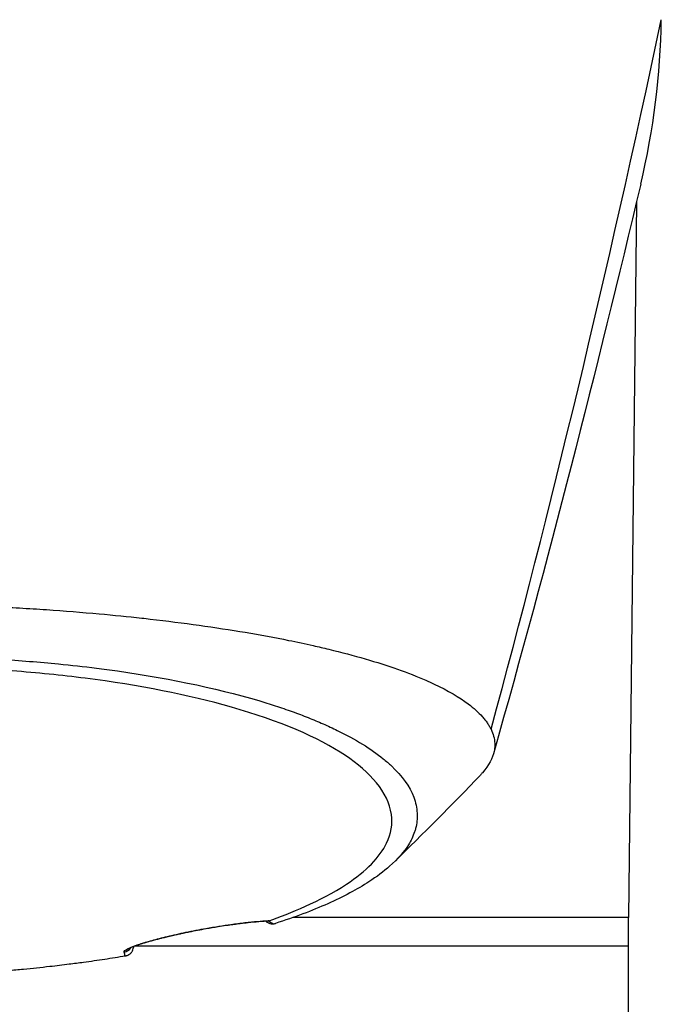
# Model space of a CAD drawing. Header units: millimetres. Extents: x 0 to 4378, y 0 to 2376.
# Tile 146 of 256: x 784 to 818, y 1535 to 1587. Entities that reach past the tile are written whole.
import ezdxf

# ---------------------------------------------------------------- set-up
doc = ezdxf.new("R2010")
doc.units = ezdxf.units.MM
doc.header["$LTSCALE"] = 0.2

# ---------------------------------------------------------------- blocks, each defined once
blk = doc.blocks.new('A$C2009cf2c')
for p, q in [((39.423, 975.042), (39.006, 937.7)), ((39.006, 937.7), (21.494, 937.7)), ((39, 937.7), (39, 931.7)), ((13.172, 936.196), (13.172, 936.196)), ((13.181, 936.2), (13.181, 936.2)), ((13.181, 936.2), (13.181, 936.2)), ((39, 936.2), (13.218, 936.2))]:
    blk.add_line(p, q)
for centre, major_axis, ratio, start_param, end_param in [((16.874, 937.612), (0.087, -0.492), 0.186354, 0, 0.125052), ((17.668, 936.835), (3.368, -0.401), 0.417964, 0.649777, 0.766903), ((12.617, 936.396), (0.486, 0.116), 0.997252, 4.629241, 5.460231), ((12.617, 936.396), (0.486, 0.116), 0.997252, 5.53084, 5.530983), ((21.932, 1383.512), (9.691, 453.026), 0.011347, 3.300548, 3.300597)]:
    blk.add_ellipse(centre, major_axis=major_axis, ratio=ratio, start_param=start_param, end_param=end_param)
for points in [[(31.839, 947.531), (34.917, 958.826), (37.904, 971.295), (40.725, 984.577)], [(39.651, 975.996), (40.325, 978.83), (40.68, 981.705), (40.725, 984.577)], [(39.65, 975.997), (37.358, 966.348), (34.819, 956.293), (31.966, 946.256)], [(31.282, 945.144), (29.803, 943.584), (28.288, 942.07), (26.798, 940.612)], [(20.164, 937.448), (20.133, 937.47), (20.099, 937.492), (20.064, 937.514)], [(20.209, 937.523), (20.196, 937.521), (20.182, 937.52), (20.168, 937.52)], [(13.179, 936.184), (13.178, 936.17), (13.177, 936.156), (13.175, 936.142)], [(13.176, 936.183), (13.177, 936.182), (13.177, 936.181), (13.177, 936.18)], [(12.751, 935.691), (12.731, 935.747), (12.712, 935.815), (12.691, 935.903)]]:
    blk.add_open_spline(points, degree=3)
for points, knots in [([(3.067, 954.043), (3.505, 954.032), (3.941, 954.018), (4.374, 954.002), (4.856, 953.985), (5.334, 953.964), (5.81, 953.942), (6.287, 953.919), (6.761, 953.893), (7.232, 953.866), (7.704, 953.839), (8.173, 953.809), (8.639, 953.777), (9.57, 953.713), (10.488, 953.64), (11.394, 953.559), (12.144, 953.491), (12.885, 953.417), (13.617, 953.336), (13.763, 953.32), (13.909, 953.304), (14.054, 953.287), (14.926, 953.188), (15.776, 953.08), (16.601, 952.964), (17.43, 952.848), (18.235, 952.724), (19.015, 952.593), (19.795, 952.461), (20.549, 952.322), (21.276, 952.175), (21.713, 952.086), (22.139, 951.995), (22.556, 951.902), (22.832, 951.839), (23.102, 951.776), (23.366, 951.712), (24.036, 951.55), (24.669, 951.382), (25.267, 951.208), (25.868, 951.034), (26.433, 950.853), (26.961, 950.667), (27.489, 950.481), (27.98, 950.289), (28.433, 950.092), (28.584, 950.026), (28.73, 949.959), (28.873, 949.892), (29.59, 949.554), (30.182, 949.207), (30.653, 948.852), (30.94, 948.637), (31.182, 948.419), (31.379, 948.199), (31.428, 948.144), (31.474, 948.088), (31.518, 948.033), (31.529, 948.019), (31.539, 948.005), (31.55, 947.991), (31.561, 947.977), (31.571, 947.963), (31.581, 947.949), (31.602, 947.922), (31.622, 947.894), (31.641, 947.866), (31.66, 947.838), (31.679, 947.81), (31.697, 947.782), (31.714, 947.754), (31.732, 947.726), (31.748, 947.698), (31.765, 947.67), (31.781, 947.642), (31.796, 947.614), (31.812, 947.586), (31.826, 947.558), (31.839, 947.529)], [0, 0, 0, 0, 0.0296065, 0.0296065, 0.0296065, 0.0625552, 0.0625552, 0.0625552, 0.0956223, 0.0956223, 0.0956223, 0.1287583, 0.1287583, 0.1287583, 0.1950345, 0.1950345, 0.1950345, 0.25, 0.25, 0.25, 0.2609996, 0.2609996, 0.2609996, 0.3271356, 0.3271356, 0.3271356, 0.3936018, 0.3936018, 0.3936018, 0.4600955, 0.4600955, 0.4600955, 0.5, 0.5, 0.5, 0.5264171, 0.5264171, 0.5264171, 0.593228, 0.593228, 0.593228, 0.6604161, 0.6604161, 0.6604161, 0.7276097, 0.7276097, 0.7276097, 0.75, 0.75, 0.75, 0.8628411, 0.8628411, 0.8628411, 0.9313886, 0.9313886, 0.9313886, 0.9485533, 0.9485533, 0.9485533, 0.9528443, 0.9528443, 0.9528443, 0.957135, 0.957135, 0.957135, 0.9657149, 0.9657149, 0.9657149, 0.9742923, 0.9742923, 0.9742923, 0.9828662, 0.9828662, 0.9828662, 0.9914358, 0.9914358, 0.9914358, 0.999992, 0.999992, 0.999992, 0.999992]), ([(3.067, 951.322), (4.126, 951.294), (5.172, 951.249), (7.244, 951.123), (8.265, 951.042), (9.932, 950.879), (10.592, 950.805), (11.611, 950.677), (11.978, 950.628), (15.251, 950.164), (17.895, 949.594), (20.291, 948.851), (20.433, 948.805), (20.871, 948.663), (21.175, 948.56), (21.75, 948.353), (22.029, 948.248), (22.564, 948.036), (22.824, 947.927), (23.331, 947.704), (23.576, 947.591), (24.29, 947.242), (24.73, 947), (25.53, 946.506), (25.889, 946.254), (26.36, 945.872), (26.504, 945.746), (27.199, 945.091), (27.591, 944.543), (27.854, 943.843), (27.895, 943.705), (27.955, 943.428), (27.974, 943.289), (27.989, 943.012), (27.986, 942.876), (27.958, 942.611), (27.934, 942.481), (27.885, 942.292), (27.867, 942.231), (27.807, 942.054), (27.758, 941.935), (27.651, 941.714), (27.593, 941.609), (27.294, 941.126), (26.967, 940.75), (26.236, 940.104), (25.874, 939.833), (24.852, 939.172), (24.133, 938.788), (22.908, 938.242), (22.475, 938.064), (21.564, 937.721), (21.084, 937.553), (20.582, 937.393)], [0.000005, 0.000005, 0.000005, 0.000005, 0.319511, 0.319511, 0.639479, 0.639479, 0.852403, 0.852403, 0.973891, 0.973891, 1.947625, 1.947625, 2.010365, 2.010365, 2.139691, 2.139691, 2.265575, 2.265575, 2.393345, 2.393345, 2.521559, 2.521559, 2.781941, 2.781941, 3.041001, 3.041001, 3.166048, 3.166048, 3.692233, 3.692233, 3.821507, 3.821507, 3.951206, 3.951206, 4.07808, 4.07808, 4.201324, 4.201324, 4.258471, 4.258471, 4.368502, 4.368502, 4.468635, 4.468635, 4.831764, 4.831764, 5.102761, 5.102761, 5.508805, 5.508805, 5.711646, 5.711646, 5.914059, 5.914059, 5.914059, 5.914059]), ([(20.254, 937.534), (21.316, 937.909), (22.924, 938.536), (25.326, 940.126), (26.033, 940.85), (26.63, 942.085), (26.71, 942.581), (26.475, 944.251), (25.525, 945.3), (22.805, 947.118), (20.784, 947.976), (16.051, 949.326), (13.47, 949.836), (9.424, 950.353), (8.146, 950.481), (5.708, 950.663), (4.554, 950.725), (2.295, 950.803), (1.147, 950.823), (0.009, 950.823)], [-5.847616, -5.847616, -5.847616, -5.847616, -5.038817, -5.038817, -4.426364, -4.426364, -4.019655, -4.019655, -3.083823, -3.083823, -2.043533, -2.043533, -1.111663, -1.111663, -0.700523, -0.700523, -0.341482, -0.341482, 0, 0, 0, 0]), ([(31.839, 947.529), (31.944, 947.281), (32.024, 947.06), (32.034, 946.751), (32.034, 946.715), (32.03, 946.585), (32.018, 946.49), (31.923, 946.017), (31.72, 945.64), (31.358, 945.225), (31.321, 945.185), (31.282, 945.144)], [0.0002343, 0.0002343, 0.0002343, 0.0002343, 0.3196338, 0.3196338, 0.3611236, 0.3611236, 0.4717969, 0.4717969, 0.9144158, 0.9144158, 0.9626649, 0.9626649, 0.9626649, 0.9626649]), ([(12.691, 935.903), (12.682, 935.944), (12.746, 936.003), (12.873, 936.068), (12.886, 936.075), (12.9, 936.082), (12.914, 936.089), (12.997, 936.128), (13.102, 936.171), (13.233, 936.219), (13.298, 936.243), (13.37, 936.268), (13.451, 936.294), (13.532, 936.321), (13.614, 936.347), (13.706, 936.375), (13.769, 936.394), (13.837, 936.414), (13.915, 936.437), (14.053, 936.477), (14.181, 936.512), (14.346, 936.556), (14.407, 936.572), (14.474, 936.589), (14.549, 936.608), (14.608, 936.623), (14.667, 936.638), (14.728, 936.653), (14.811, 936.674), (14.896, 936.694), (14.983, 936.715), (15.038, 936.728), (15.089, 936.74), (15.14, 936.752), (15.23, 936.773), (15.323, 936.794), (15.454, 936.823), (15.496, 936.832), (15.537, 936.841), (15.579, 936.85), (15.641, 936.864), (15.704, 936.877), (15.767, 936.891), (15.86, 936.911), (15.927, 936.925), (16.04, 936.947), (16.055, 936.951), (16.072, 936.954), (16.09, 936.958), (16.379, 937.016), (16.674, 937.072), (16.972, 937.125)], [0, 0, 0, 0, 0.25, 0.25, 0.25, 0.275957, 0.275957, 0.275957, 0.425518, 0.425518, 0.425518, 0.5, 0.5, 0.5, 0.573987, 0.573987, 0.573987, 0.625, 0.625, 0.625, 0.716202, 0.716202, 0.716202, 0.75, 0.75, 0.75, 0.776323, 0.776323, 0.776323, 0.8125, 0.8125, 0.8125, 0.835296, 0.835296, 0.835296, 0.875, 0.875, 0.875, 0.887583, 0.887583, 0.887583, 0.90625, 0.90625, 0.90625, 0.933682, 0.933682, 0.933682, 0.9375, 0.9375, 0.9375, 1, 1, 1, 1]), ([(16.961, 937.119), (16.613, 937.058), (16.249, 936.988), (15.567, 936.845), (15.239, 936.772), (14.646, 936.63), (14.374, 936.559), (13.886, 936.424), (13.671, 936.358), (13.3, 936.234), (13.152, 936.176), (13.015, 936.112), (12.983, 936.092), (12.979, 936.089), (12.979, 936.089), (12.979, 936.089)], [0, 0, 0, 0, 0.1080701, 0.1080701, 0.2113879, 0.2113879, 0.3139872, 0.3139872, 0.4245451, 0.4245451, 0.5528617, 0.5528617, 0.6252629, 0.6252629, 0.6304154, 0.6304154, 0.6304154, 0.6304154]), ([(20.168, 937.519), (19.866, 937.507), (19.466, 937.474), (18.763, 937.393), (18.521, 937.362), (17.866, 937.271), (17.42, 937.201), (16.961, 937.119)], [0, 0, 0, 0, 0.1985143, 0.1985143, 0.2907776, 0.2907776, 0.4329571, 0.4329571, 0.4329571, 0.4329571]), ([(16.972, 937.125), (17.177, 937.162), (17.383, 937.197), (17.59, 937.23), (17.729, 937.252), (17.888, 937.277), (18.026, 937.297), (18.093, 937.307), (18.156, 937.316), (18.209, 937.324), (18.308, 937.338), (18.406, 937.351), (18.504, 937.364), (18.567, 937.373), (18.63, 937.381), (18.693, 937.389), (18.773, 937.399), (18.851, 937.409), (18.929, 937.418), (18.935, 937.419), (18.942, 937.42), (18.948, 937.42), (19.023, 937.429), (19.114, 937.44), (19.161, 937.445), (19.355, 937.466), (19.539, 937.484), (19.714, 937.499), (19.907, 937.515), (20.089, 937.527), (20.254, 937.534)], [0, 0, 0, 0, 0.125, 0.125, 0.125, 0.2090035, 0.2090035, 0.2090035, 0.25, 0.25, 0.25, 0.3256794, 0.3256794, 0.3256794, 0.375, 0.375, 0.375, 0.4375, 0.4375, 0.4375, 0.442409, 0.442409, 0.442409, 0.5, 0.5, 0.5, 0.7377626, 0.7377626, 0.7377626, 0.9999993, 0.9999993, 0.9999993, 0.9999993]), ([(20.171, 937.455), (20.25, 937.4), (20.339, 937.365), (20.422, 937.366), (20.432, 937.366), (20.441, 937.367), (20.451, 937.368)], [0.4974398, 0.4974398, 0.4974398, 0.4974398, 0.9461679, 0.9461679, 0.9461679, 0.9999981, 0.9999981, 0.9999981, 0.9999981]), ([(20.254, 937.534), (20.247, 937.532), (20.24, 937.53), (20.225, 937.526), (20.218, 937.525), (20.209, 937.523)], [0.000001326, 0.000001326, 0.000001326, 0.000001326, 0.003011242, 0.003011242, 0.005941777, 0.005941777, 0.005941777, 0.005941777]), ([(20.451, 937.368), (20.476, 937.37), (20.499, 937.373), (20.544, 937.382), (20.564, 937.387), (20.582, 937.393)], [-0.01640349, -0.01640349, -0.01640349, -0.01640349, -0.00821386, -0.00821386, -0.00002089, -0.00002089, -0.00002089, -0.00002089]), ([(12.817, 935.707), (12.896, 935.73), (12.998, 935.794), (13.055, 935.859), (13.062, 935.868), (13.069, 935.876), (13.075, 935.884), (13.101, 935.919), (13.114, 935.924), (13.148, 936.023), (13.182, 936.121), (13.177, 936.173), (13.177, 936.18)], [0.0000145, 0.0000145, 0.0000145, 0.0000145, 0.4407612, 0.4407612, 0.4407612, 0.5, 0.5, 0.5, 0.75, 0.75, 0.75, 1, 1, 1, 1]), ([(12.751, 935.691), (12.398, 935.63), (12.039, 935.572), (11.313, 935.461), (10.946, 935.408), (10.324, 935.324), (10.071, 935.291), (9.489, 935.218), (9.153, 935.178), (8.356, 935.089), (7.898, 935.042), (7.175, 934.974), (6.907, 934.95), (5.675, 934.847), (4.695, 934.782), (2.717, 934.687), (1.718, 934.658), (0.6, 934.648), (0.362, 934.646), (0.123, 934.645), (0.004, 934.645)], [-1.260137, -1.260137, -1.260137, -1.260137, -1.13977, -1.13977, -1.019298, -1.019298, -0.938268, -0.938268, -0.827897, -0.827897, -0.68116, -0.68116, -0.598483, -0.598483, -0.299873, -0.299873, 0, 0, 0.035566, 0.071132, 0.071132, 0.071132, 0.071132]), ([(12.817, 935.707), (12.806, 935.703), (12.795, 935.701), (12.773, 935.695), (12.762, 935.693), (12.751, 935.691)], [-0.007110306, -0.007110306, -0.007110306, -0.007110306, -0.003649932, -0.003649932, -0.000004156, -0.000004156, -0.000004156, -0.000004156])]:
    blk.add_open_spline(points, degree=3, knots=knots)

msp = doc.modelspace()

# ---------------------------------------------------------------- block references
msp.add_blockref('A$C2009cf2c', (777.219, 602.257))

doc.saveas('drawing.dxf')
